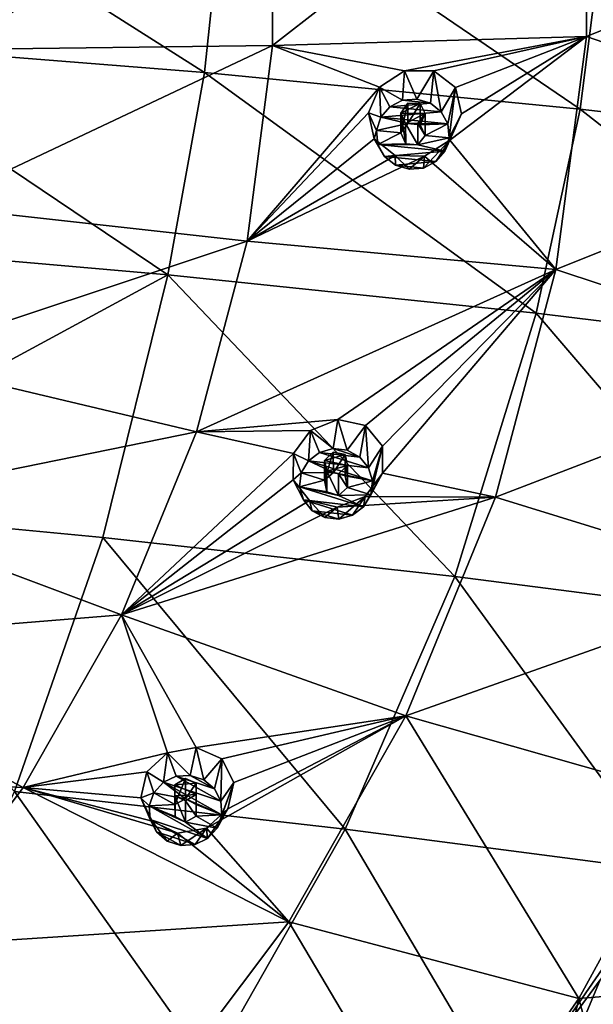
# Model space of a CAD drawing. Header units: millimetres. Extents: x -198 to 325, y 0 to 239.
# Tile 196 of 256: x -122 to -110, y 166 to 186. Entities that reach past the tile are written whole.
import ezdxf

# ---------------------------------------------------------------- set-up
doc = ezdxf.new("R2010")
doc.units = ezdxf.units.MM
doc.header["$LTSCALE"] = 65.185185
for name, color, linetype in [('2102', 7, 'CONTINUOUS'), ('2103', 7, 'CONTINUOUS'), ('2110', 7, 'CONTINUOUS'), ('2127', 7, 'CONTINUOUS'), ('2174', 7, 'CONTINUOUS'), ('2223', 7, 'CONTINUOUS'), ('2224', 7, 'CONTINUOUS'), ('2225', 7, 'CONTINUOUS'), ('2226', 7, 'CONTINUOUS'), ('2227', 7, 'CONTINUOUS'), ('2228', 7, 'CONTINUOUS'), ('2229', 7, 'CONTINUOUS'), ('2230', 7, 'CONTINUOUS'), ('2231', 7, 'CONTINUOUS'), ('2232', 7, 'CONTINUOUS'), ('2233', 7, 'CONTINUOUS'), ('2234', 7, 'CONTINUOUS'), ('2235', 7, 'CONTINUOUS'), ('2236', 7, 'CONTINUOUS'), ('2237', 7, 'CONTINUOUS')]:
    doc.layers.add(name, color=color, linetype=linetype)

msp = doc.modelspace()

# ---------------------------------------------------------------- linework, layer by layer
at = {"layer": '2102', "linetype": 'CONTINUOUS'}
for points in [[(-118.201, 185.237, 1.025), (-126.035, 185.863, -0.708), (-125.695, 189.997, 0.19), (-118.201, 185.237, 1.025)], [(-117.756, 189.432, 1.985), (-118.201, 185.237, 1.025), (-125.695, 189.997, 0.19), (-117.756, 189.432, 1.985)], [(-110.499, 184.489, 3.225), (-118.201, 185.237, 1.025), (-117.756, 189.432, 1.985), (-110.499, 184.489, 3.225)], [(-109.956, 188.738, 4.269), (-110.499, 184.489, 3.225), (-117.756, 189.432, 1.985), (-109.956, 188.738, 4.269)], [(-102.959, 183.62, 5.881), (-110.499, 184.489, 3.225), (-109.956, 188.738, 4.269), (-102.959, 183.62, 5.881)], [(-126.615, 181.764, -1.537), (-126.035, 185.863, -0.708), (-118.949, 181.094, 0.115), (-126.615, 181.764, -1.537)], [(-126.035, 185.863, -0.708), (-118.201, 185.237, 1.025), (-118.949, 181.094, 0.115), (-126.035, 185.863, -0.708)], [(-118.949, 181.094, 0.115), (-118.201, 185.237, 1.025), (-111.401, 180.307, 2.214), (-118.949, 181.094, 0.115)], [(-118.201, 185.237, 1.025), (-110.499, 184.489, 3.225), (-111.401, 180.307, 2.214), (-118.201, 185.237, 1.025)], [(-111.401, 180.307, 2.214), (-110.499, 184.489, 3.225), (-104.003, 179.406, 4.752), (-111.401, 180.307, 2.214)], [(-110.499, 184.489, 3.225), (-102.959, 183.62, 5.881), (-104.003, 179.406, 4.752), (-110.499, 184.489, 3.225)]]:
    msp.add_3dface(points, dxfattribs=at)
at = {"layer": '2103', "linetype": 'CONTINUOUS'}
for points in [[(-126.615, 181.764, -1.537), (-118.949, 181.094, 0.115), (-127.608, 176.411, -2.546), (-126.615, 181.764, -1.537)], [(-118.949, 181.094, 0.115), (-120.281, 175.714, -1.008), (-127.608, 176.411, -2.546), (-118.949, 181.094, 0.115)], [(-118.949, 181.094, 0.115), (-113.068, 174.911, 0.944), (-120.281, 175.714, -1.008), (-118.949, 181.094, 0.115)], [(-118.949, 181.094, 0.115), (-111.401, 180.307, 2.214), (-113.068, 174.911, 0.944), (-118.949, 181.094, 0.115)], [(-111.401, 180.307, 2.214), (-105.998, 174.002, 3.302), (-113.068, 174.911, 0.944), (-111.401, 180.307, 2.214)], [(-111.401, 180.307, 2.214), (-104.003, 179.406, 4.752), (-105.998, 174.002, 3.302), (-111.401, 180.307, 2.214)], [(-120.281, 175.714, -1.008), (-122.092, 170.511, -2.082), (-127.608, 176.411, -2.546), (-120.281, 175.714, -1.008)], [(-115.315, 169.736, -0.269), (-122.092, 170.511, -2.082), (-120.281, 175.714, -1.008), (-115.315, 169.736, -0.269)], [(-113.068, 174.911, 0.944), (-115.315, 169.736, -0.269), (-120.281, 175.714, -1.008), (-113.068, 174.911, 0.944)], [(-108.669, 168.866, 1.92), (-115.315, 169.736, -0.269), (-113.068, 174.911, 0.944), (-108.669, 168.866, 1.92)], [(-105.998, 174.002, 3.302), (-108.669, 168.866, 1.92), (-113.068, 174.911, 0.944), (-105.998, 174.002, 3.302)], [(-118.089, 164.851, -1.402), (-124.325, 165.538, -3.083), (-122.092, 170.511, -2.082), (-118.089, 164.851, -1.402)], [(-115.315, 169.736, -0.269), (-118.089, 164.851, -1.402), (-122.092, 170.511, -2.082), (-115.315, 169.736, -0.269)], [(-111.972, 164.077, 0.626), (-118.089, 164.851, -1.402), (-115.315, 169.736, -0.269), (-111.972, 164.077, 0.626)], [(-108.669, 168.866, 1.92), (-111.972, 164.077, 0.626), (-115.315, 169.736, -0.269), (-108.669, 168.866, 1.92)], [(-110.087, 166.652, 1.322), (-111.972, 164.077, 0.626), (-108.669, 168.866, 1.92), (-110.087, 166.652, 1.322)]]:
    msp.add_3dface(points, dxfattribs=at)
at = {"layer": '2110', "linetype": 'CONTINUOUS'}
for points in [[(-110.522, 166.266, 13.92), (-108.695, 166.419, 13.96), (-108.257, 170.407, 15.029), (-110.522, 166.266, 13.92)], [(-113.23, 162.374, 12.877), (-111.434, 162.289, 12.854), (-110.522, 166.266, 13.92), (-113.23, 162.374, 12.877)], [(-111.434, 162.289, 12.854), (-110.007, 164.318, 13.397), (-110.522, 166.266, 13.92), (-111.434, 162.289, 12.854)], [(-110.007, 164.318, 13.397), (-108.695, 166.419, 13.96), (-110.522, 166.266, 13.92), (-110.007, 164.318, 13.397)]]:
    msp.add_3dface(points, dxfattribs=at)
at = {"layer": '2127', "linetype": 'CONTINUOUS'}
for points in [[(-110.087, 166.652, 1.322), (-108.6, 168.039, 2.089), (-110.918, 164.647, 1.182), (-110.087, 166.652, 1.322)], [(-108.6, 168.039, 2.089), (-109.595, 166.1, 2.119), (-110.918, 164.647, 1.182), (-108.6, 168.039, 2.089)], [(-111.972, 164.077, 0.626), (-110.087, 166.652, 1.322), (-110.918, 164.647, 1.182), (-111.972, 164.077, 0.626)]]:
    msp.add_3dface(points, dxfattribs=at)
at = {"layer": '2174', "color": 7, "linetype": 'CONTINUOUS', "true_color": 0xe0e6ed}
for points in [[(-110.368, 185.981, 21.935), (-110.368, 190.798, 23.225), (-116.802, 185.79, 24.212), (-110.368, 185.981, 21.935)], [(-116.802, 185.79, 24.212), (-110.368, 190.798, 23.225), (-116.802, 189.825, 25.294), (-116.802, 185.79, 24.212)], [(-104.004, 188.555, 19.892), (-110.368, 190.798, 23.225), (-110.368, 185.981, 21.935), (-104.004, 188.555, 19.892)], [(-123.362, 188.948, 26.972), (-123.362, 185.71, 26.104), (-116.802, 189.825, 25.294), (-123.362, 188.948, 26.972)], [(-123.362, 185.71, 26.104), (-116.802, 185.79, 24.212), (-116.802, 189.825, 25.294), (-123.362, 185.71, 26.104)], [(-104.315, 183.883, 18.64), (-104.004, 188.555, 19.892), (-110.368, 185.981, 21.935), (-104.315, 183.883, 18.64)], [(-114.102, 185.276, 23.139), (-110.368, 185.981, 21.935), (-116.802, 185.79, 24.212), (-114.102, 185.276, 23.139)], [(-114.102, 185.276, 23.139), (-113.5, 185.277, 22.921), (-110.368, 185.981, 21.935), (-114.102, 185.276, 23.139)], [(-113.5, 185.277, 22.921), (-113.054, 184.933, 22.655), (-110.368, 185.981, 21.935), (-113.5, 185.277, 22.921)], [(-112.932, 184.393, 22.444), (-113.17, 183.857, 22.366), (-110.368, 185.981, 21.935), (-112.932, 184.393, 22.444)], [(-110.368, 185.981, 21.935), (-113.17, 183.857, 22.366), (-110.993, 181.202, 20.654), (-110.368, 185.981, 21.935)], [(-113.054, 184.933, 22.655), (-112.932, 184.393, 22.444), (-110.368, 185.981, 21.935), (-113.054, 184.933, 22.655)], [(-104.315, 183.883, 18.64), (-110.368, 185.981, 21.935), (-110.993, 181.202, 20.654), (-104.315, 183.883, 18.64)], [(-123.362, 185.71, 26.104), (-123.782, 182.498, 25.244), (-116.802, 185.79, 24.212), (-123.362, 185.71, 26.104)], [(-123.782, 182.498, 25.244), (-117.325, 181.787, 23.14), (-116.802, 185.79, 24.212), (-123.782, 182.498, 25.244)], [(-117.325, 181.787, 23.14), (-114.608, 184.941, 23.217), (-116.802, 185.79, 24.212), (-117.325, 181.787, 23.14)], [(-114.608, 184.941, 23.217), (-114.102, 185.276, 23.139), (-116.802, 185.79, 24.212), (-114.608, 184.941, 23.217)], [(-114.838, 184.414, 23.138), (-114.608, 184.941, 23.217), (-117.325, 181.787, 23.14), (-114.838, 184.414, 23.138)], [(-114.031, 184.611, 22.912), (-114.175, 184.406, 22.901), (-113.778, 184.608, 22.821), (-114.031, 184.611, 22.912)], [(-114.175, 184.406, 22.901), (-113.678, 184.4, 22.72), (-113.778, 184.608, 22.821), (-114.175, 184.406, 22.901)], [(-114.722, 183.883, 22.933), (-114.838, 184.414, 23.138), (-117.325, 181.787, 23.14), (-114.722, 183.883, 22.933)], [(-114.076, 184.198, 22.802), (-113.678, 184.4, 22.72), (-114.175, 184.406, 22.901), (-114.076, 184.198, 22.802)], [(-113.823, 184.194, 22.71), (-113.678, 184.4, 22.72), (-114.076, 184.198, 22.802), (-113.823, 184.194, 22.71)], [(-114.291, 183.538, 22.673), (-114.722, 183.883, 22.933), (-117.325, 181.787, 23.14), (-114.291, 183.538, 22.673)], [(-113.17, 183.857, 22.366), (-113.689, 183.524, 22.451), (-110.993, 181.202, 20.654), (-113.17, 183.857, 22.366)], [(-105.135, 179.265, 17.402), (-104.315, 183.883, 18.64), (-110.993, 181.202, 20.654), (-105.135, 179.265, 17.402)], [(-113.689, 183.524, 22.451), (-114.291, 183.538, 22.673), (-117.325, 181.787, 23.14), (-113.689, 183.524, 22.451)], [(-110.993, 181.202, 20.654), (-113.689, 183.524, 22.451), (-117.325, 181.787, 23.14), (-110.993, 181.202, 20.654)], [(-123.782, 182.498, 25.244), (-124.615, 179.362, 24.403), (-117.325, 181.787, 23.14), (-123.782, 182.498, 25.244)], [(-124.615, 179.362, 24.403), (-118.364, 177.879, 22.093), (-117.325, 181.787, 23.14), (-124.615, 179.362, 24.403)], [(-118.364, 177.879, 22.093), (-110.993, 181.202, 20.654), (-117.325, 181.787, 23.14), (-118.364, 177.879, 22.093)], [(-115.468, 178.128, 21.219), (-110.993, 181.202, 20.654), (-118.364, 177.879, 22.093), (-115.468, 178.128, 21.219)], [(-115.468, 178.128, 21.219), (-114.899, 178.005, 20.97), (-110.993, 181.202, 20.654), (-115.468, 178.128, 21.219)], [(-114.899, 178.005, 20.97), (-114.551, 177.582, 20.685), (-110.993, 181.202, 20.654), (-114.899, 178.005, 20.97)], [(-114.551, 177.582, 20.685), (-114.552, 177.031, 20.472), (-110.993, 181.202, 20.654), (-114.551, 177.582, 20.685)], [(-110.993, 181.202, 20.654), (-114.552, 177.031, 20.472), (-112.233, 176.537, 19.404), (-110.993, 181.202, 20.654)], [(-105.135, 179.265, 17.402), (-110.993, 181.202, 20.654), (-112.233, 176.537, 19.404), (-105.135, 179.265, 17.402)], [(-124.615, 179.362, 24.403), (-125.849, 176.352, 23.597), (-118.364, 177.879, 22.093), (-124.615, 179.362, 24.403)], [(-106.455, 174.753, 16.194), (-105.135, 179.265, 17.402), (-112.233, 176.537, 19.404), (-106.455, 174.753, 16.194)], [(-116.029, 177.908, 21.33), (-115.468, 178.128, 21.219), (-118.364, 177.879, 22.093), (-116.029, 177.908, 21.33)], [(-125.849, 176.352, 23.597), (-119.902, 174.127, 21.087), (-118.364, 177.879, 22.093), (-125.849, 176.352, 23.597)], [(-119.902, 174.127, 21.087), (-116.375, 177.431, 21.267), (-118.364, 177.879, 22.093), (-119.902, 174.127, 21.087)], [(-116.375, 177.431, 21.267), (-116.029, 177.908, 21.33), (-118.364, 177.879, 22.093), (-116.375, 177.431, 21.267)], [(-116.38, 176.891, 21.061), (-116.375, 177.431, 21.267), (-119.902, 174.127, 21.087), (-116.38, 176.891, 21.061)], [(-115.56, 177.462, 20.998), (-115.741, 177.29, 20.995), (-115.317, 177.411, 20.892), (-115.56, 177.462, 20.998)], [(-115.741, 177.29, 20.995), (-115.265, 177.186, 20.787), (-115.317, 177.411, 20.892), (-115.741, 177.29, 20.995)], [(-115.692, 177.069, 20.892), (-115.265, 177.186, 20.787), (-115.741, 177.29, 20.995), (-115.692, 177.069, 20.892)], [(-115.45, 177.014, 20.786), (-115.265, 177.186, 20.787), (-115.692, 177.069, 20.892), (-115.45, 177.014, 20.786)], [(-114.552, 177.031, 20.472), (-114.903, 176.549, 20.41), (-112.233, 176.537, 19.404), (-114.552, 177.031, 20.472)], [(-116.047, 176.468, 20.781), (-116.38, 176.891, 21.061), (-119.902, 174.127, 21.087), (-116.047, 176.468, 20.781)], [(-112.233, 176.537, 19.404), (-115.477, 176.331, 20.527), (-119.902, 174.127, 21.087), (-112.233, 176.537, 19.404)], [(-114.069, 172.058, 18.204), (-112.233, 176.537, 19.404), (-119.902, 174.127, 21.087), (-114.069, 172.058, 18.204)], [(-114.903, 176.549, 20.41), (-115.477, 176.331, 20.527), (-112.233, 176.537, 19.404), (-114.903, 176.549, 20.41)], [(-106.455, 174.753, 16.194), (-112.233, 176.537, 19.404), (-114.069, 172.058, 18.204), (-106.455, 174.753, 16.194)], [(-125.849, 176.352, 23.597), (-127.464, 173.515, 22.837), (-119.902, 174.127, 21.087), (-125.849, 176.352, 23.597)], [(-115.477, 176.331, 20.527), (-116.047, 176.468, 20.781), (-119.902, 174.127, 21.087), (-115.477, 176.331, 20.527)], [(-108.257, 170.407, 15.029), (-106.455, 174.753, 16.194), (-114.069, 172.058, 18.204), (-108.257, 170.407, 15.029)], [(-127.464, 173.515, 22.837), (-121.914, 170.591, 20.14), (-119.902, 174.127, 21.087), (-127.464, 173.515, 22.837)], [(-121.914, 170.591, 20.14), (-118.956, 171.3, 19.562), (-119.902, 174.127, 21.087), (-121.914, 170.591, 20.14)], [(-118.956, 171.3, 19.562), (-118.37, 171.412, 19.424), (-119.902, 174.127, 21.087), (-118.956, 171.3, 19.562)], [(-118.37, 171.412, 19.424), (-114.069, 172.058, 18.204), (-119.902, 174.127, 21.087), (-118.37, 171.412, 19.424)], [(-127.464, 173.515, 22.837), (-129.434, 170.896, 22.135), (-121.914, 170.591, 20.14), (-127.464, 173.515, 22.837)], [(-118.37, 171.412, 19.424), (-117.843, 171.18, 19.144), (-114.069, 172.058, 18.204), (-118.37, 171.412, 19.424)], [(-117.721, 170.155, 18.629), (-118.158, 169.758, 18.588), (-114.069, 172.058, 18.204), (-117.721, 170.155, 18.629)], [(-114.069, 172.058, 18.204), (-118.158, 169.758, 18.588), (-116.471, 167.837, 17.073), (-114.069, 172.058, 18.204)], [(-117.843, 171.18, 19.144), (-117.598, 170.695, 18.84), (-114.069, 172.058, 18.204), (-117.843, 171.18, 19.144)], [(-117.598, 170.695, 18.84), (-117.721, 170.155, 18.629), (-114.069, 172.058, 18.204), (-117.598, 170.695, 18.84)], [(-110.522, 166.266, 13.92), (-114.069, 172.058, 18.204), (-116.471, 167.837, 17.073), (-110.522, 166.266, 13.92)], [(-110.522, 166.266, 13.92), (-108.257, 170.407, 15.029), (-114.069, 172.058, 18.204), (-110.522, 166.266, 13.92)], [(-119.381, 170.909, 19.52), (-118.956, 171.3, 19.562), (-121.914, 170.591, 20.14), (-119.381, 170.909, 19.52)], [(-129.434, 170.896, 22.135), (-124.37, 167.327, 19.265), (-121.914, 170.591, 20.14), (-129.434, 170.896, 22.135)], [(-119.506, 170.379, 19.315), (-119.381, 170.909, 19.52), (-121.914, 170.591, 20.14), (-119.506, 170.379, 19.315)], [(-118.59, 170.777, 19.206), (-118.804, 170.645, 19.214), (-118.37, 170.677, 19.088), (-118.59, 170.777, 19.206)], [(-124.37, 167.327, 19.265), (-116.471, 167.837, 17.073), (-121.914, 170.591, 20.14), (-124.37, 167.327, 19.265)], [(-119.275, 169.898, 19.018), (-119.506, 170.379, 19.315), (-121.914, 170.591, 20.14), (-119.275, 169.898, 19.018)], [(-118.753, 169.654, 18.734), (-119.275, 169.898, 19.018), (-121.914, 170.591, 20.14), (-118.753, 169.654, 18.734)], [(-116.471, 167.837, 17.073), (-118.753, 169.654, 18.734), (-121.914, 170.591, 20.14), (-116.471, 167.837, 17.073)], [(-118.805, 170.417, 19.109), (-118.371, 170.449, 18.982), (-118.804, 170.645, 19.214), (-118.805, 170.417, 19.109)], [(-118.804, 170.645, 19.214), (-118.371, 170.449, 18.982), (-118.37, 170.677, 19.088), (-118.804, 170.645, 19.214)], [(-118.585, 170.317, 18.991), (-118.371, 170.449, 18.982), (-118.805, 170.417, 19.109), (-118.585, 170.317, 18.991)], [(-118.158, 169.758, 18.588), (-118.753, 169.654, 18.734), (-116.471, 167.837, 17.073), (-118.158, 169.758, 18.588)], [(-119.403, 163.94, 16.029), (-116.471, 167.837, 17.073), (-124.37, 167.327, 19.265), (-119.403, 163.94, 16.029)], [(-113.23, 162.374, 12.877), (-116.471, 167.837, 17.073), (-119.403, 163.94, 16.029), (-113.23, 162.374, 12.877)], [(-113.23, 162.374, 12.877), (-110.522, 166.266, 13.92), (-116.471, 167.837, 17.073), (-113.23, 162.374, 12.877)], [(-122.641, 165.423, 17.819), (-119.403, 163.94, 16.029), (-124.37, 167.327, 19.265), (-122.641, 165.423, 17.819)]]:
    msp.add_3dface(points, dxfattribs=at)
at = {"layer": '2223', "linetype": 'CONTINUOUS'}
for points in [[(-114.838, 184.414, 23.138), (-114.722, 183.883, 22.933), (-114.672, 184.052, 24.423), (-114.838, 184.414, 23.138)], [(-113.17, 183.857, 22.366), (-112.932, 184.393, 22.444), (-113.27, 183.627, 24.31), (-113.17, 183.857, 22.366)], [(-113.27, 183.627, 24.31), (-112.932, 184.393, 22.444), (-113.18, 183.9, 24.383), (-113.27, 183.627, 24.31)], [(-114.672, 184.052, 24.423), (-114.722, 183.883, 22.933), (-114.644, 183.767, 24.347), (-114.672, 184.052, 24.423)], [(-114.722, 183.883, 22.933), (-114.291, 183.538, 22.673), (-114.508, 183.521, 24.281), (-114.722, 183.883, 22.933)], [(-114.644, 183.767, 24.347), (-114.722, 183.883, 22.933), (-114.508, 183.521, 24.281), (-114.644, 183.767, 24.347)], [(-113.689, 183.524, 22.451), (-113.17, 183.857, 22.366), (-113.712, 183.283, 24.217), (-113.689, 183.524, 22.451)], [(-113.712, 183.283, 24.217), (-113.17, 183.857, 22.366), (-113.455, 183.414, 24.253), (-113.712, 183.283, 24.217)], [(-113.455, 183.414, 24.253), (-113.17, 183.857, 22.366), (-113.27, 183.627, 24.31), (-113.455, 183.414, 24.253)], [(-114.508, 183.521, 24.281), (-114.291, 183.538, 22.673), (-114.285, 183.341, 24.233), (-114.508, 183.521, 24.281)], [(-114.291, 183.538, 22.673), (-113.689, 183.524, 22.451), (-114.005, 183.256, 24.21), (-114.291, 183.538, 22.673)], [(-114.285, 183.341, 24.233), (-114.291, 183.538, 22.673), (-114.005, 183.256, 24.21), (-114.285, 183.341, 24.233)], [(-114.005, 183.256, 24.21), (-113.689, 183.524, 22.451), (-113.712, 183.283, 24.217), (-114.005, 183.256, 24.21)]]:
    msp.add_3dface(points, dxfattribs=at)
at = {"layer": '2224', "linetype": 'CONTINUOUS'}
for points in [[(-114.141, 184.67, 24.589), (-114.398, 184.538, 24.554), (-113.567, 184.611, 24.573), (-114.141, 184.67, 24.589)], [(-113.567, 184.611, 24.573), (-114.398, 184.538, 24.554), (-113.345, 184.431, 24.525), (-113.567, 184.611, 24.573)], [(-113.848, 184.697, 24.596), (-114.141, 184.67, 24.589), (-113.567, 184.611, 24.573), (-113.848, 184.697, 24.596)], [(-114.398, 184.538, 24.554), (-114.583, 184.325, 24.497), (-113.345, 184.431, 24.525), (-114.398, 184.538, 24.554)], [(-113.345, 184.431, 24.525), (-114.583, 184.325, 24.497), (-113.209, 184.186, 24.459), (-113.345, 184.431, 24.525)], [(-114.672, 184.052, 24.423), (-114.027, 184.196, 24.462), (-114.583, 184.325, 24.497), (-114.672, 184.052, 24.423)], [(-114.027, 184.196, 24.462), (-114.672, 184.052, 24.423), (-114.175, 184.001, 24.41), (-114.027, 184.196, 24.462)], [(-114.583, 184.325, 24.497), (-114.027, 184.196, 24.462), (-113.209, 184.186, 24.459), (-114.583, 184.325, 24.497)], [(-114.027, 184.196, 24.462), (-113.78, 184.171, 24.456), (-113.209, 184.186, 24.459), (-114.027, 184.196, 24.462)], [(-114.672, 184.052, 24.423), (-114.644, 183.767, 24.347), (-114.175, 184.001, 24.41), (-114.672, 184.052, 24.423)], [(-114.175, 184.001, 24.41), (-114.644, 183.767, 24.347), (-114.072, 183.781, 24.351), (-114.175, 184.001, 24.41)], [(-113.78, 184.171, 24.456), (-113.678, 183.951, 24.396), (-113.209, 184.186, 24.459), (-113.78, 184.171, 24.456)], [(-113.678, 183.951, 24.396), (-113.18, 183.9, 24.383), (-113.209, 184.186, 24.459), (-113.678, 183.951, 24.396)], [(-113.18, 183.9, 24.383), (-113.678, 183.951, 24.396), (-113.826, 183.756, 24.344), (-113.18, 183.9, 24.383)], [(-113.27, 183.627, 24.31), (-113.18, 183.9, 24.383), (-113.826, 183.756, 24.344), (-113.27, 183.627, 24.31)], [(-114.072, 183.781, 24.351), (-114.644, 183.767, 24.347), (-113.826, 183.756, 24.344), (-114.072, 183.781, 24.351)], [(-114.644, 183.767, 24.347), (-114.508, 183.521, 24.281), (-113.27, 183.627, 24.31), (-114.644, 183.767, 24.347)], [(-114.644, 183.767, 24.347), (-113.27, 183.627, 24.31), (-113.826, 183.756, 24.344), (-114.644, 183.767, 24.347)], [(-114.508, 183.521, 24.281), (-113.455, 183.414, 24.253), (-113.27, 183.627, 24.31), (-114.508, 183.521, 24.281)], [(-114.508, 183.521, 24.281), (-114.285, 183.341, 24.233), (-113.455, 183.414, 24.253), (-114.508, 183.521, 24.281)], [(-114.285, 183.341, 24.233), (-113.712, 183.283, 24.217), (-113.455, 183.414, 24.253), (-114.285, 183.341, 24.233)], [(-114.285, 183.341, 24.233), (-114.005, 183.256, 24.21), (-113.712, 183.283, 24.217), (-114.285, 183.341, 24.233)]]:
    msp.add_3dface(points, dxfattribs=at)
at = {"layer": '2225', "linetype": 'CONTINUOUS'}
for points in [[(-114.076, 184.198, 22.802), (-114.175, 184.406, 22.901), (-114.072, 183.781, 24.351), (-114.076, 184.198, 22.802)], [(-114.175, 184.406, 22.901), (-114.175, 184.001, 24.41), (-114.072, 183.781, 24.351), (-114.175, 184.406, 22.901)], [(-113.678, 184.4, 22.72), (-113.823, 184.194, 22.71), (-113.678, 183.951, 24.396), (-113.678, 184.4, 22.72)], [(-113.823, 184.194, 22.71), (-114.076, 184.198, 22.802), (-113.826, 183.756, 24.344), (-113.823, 184.194, 22.71)], [(-114.076, 184.198, 22.802), (-114.072, 183.781, 24.351), (-113.826, 183.756, 24.344), (-114.076, 184.198, 22.802)], [(-113.678, 183.951, 24.396), (-113.823, 184.194, 22.71), (-113.826, 183.756, 24.344), (-113.678, 183.951, 24.396)]]:
    msp.add_3dface(points, dxfattribs=at)
at = {"layer": '2226', "linetype": 'CONTINUOUS'}
for points in [[(-114.102, 185.276, 23.139), (-114.608, 184.941, 23.217), (-114.141, 184.67, 24.589), (-114.102, 185.276, 23.139)], [(-114.102, 185.276, 23.139), (-114.141, 184.67, 24.589), (-113.848, 184.697, 24.596), (-114.102, 185.276, 23.139)], [(-113.5, 185.277, 22.921), (-114.102, 185.276, 23.139), (-113.848, 184.697, 24.596), (-113.5, 185.277, 22.921)], [(-113.5, 185.277, 22.921), (-113.848, 184.697, 24.596), (-113.567, 184.611, 24.573), (-113.5, 185.277, 22.921)], [(-113.5, 185.277, 22.921), (-113.567, 184.611, 24.573), (-113.345, 184.431, 24.525), (-113.5, 185.277, 22.921)], [(-113.054, 184.933, 22.655), (-113.5, 185.277, 22.921), (-113.345, 184.431, 24.525), (-113.054, 184.933, 22.655)], [(-114.608, 184.941, 23.217), (-114.838, 184.414, 23.138), (-114.583, 184.325, 24.497), (-114.608, 184.941, 23.217)], [(-114.608, 184.941, 23.217), (-114.583, 184.325, 24.497), (-114.398, 184.538, 24.554), (-114.608, 184.941, 23.217)], [(-114.608, 184.941, 23.217), (-114.398, 184.538, 24.554), (-114.141, 184.67, 24.589), (-114.608, 184.941, 23.217)], [(-113.054, 184.933, 22.655), (-113.345, 184.431, 24.525), (-113.209, 184.186, 24.459), (-113.054, 184.933, 22.655)], [(-113.18, 183.9, 24.383), (-113.054, 184.933, 22.655), (-113.209, 184.186, 24.459), (-113.18, 183.9, 24.383)], [(-112.932, 184.393, 22.444), (-113.054, 184.933, 22.655), (-113.18, 183.9, 24.383), (-112.932, 184.393, 22.444)], [(-114.838, 184.414, 23.138), (-114.672, 184.052, 24.423), (-114.583, 184.325, 24.497), (-114.838, 184.414, 23.138)]]:
    msp.add_3dface(points, dxfattribs=at)
at = {"layer": '2227', "linetype": 'CONTINUOUS'}
for points in [[(-114.175, 184.406, 22.901), (-114.031, 184.611, 22.912), (-114.175, 184.001, 24.41), (-114.175, 184.406, 22.901)], [(-114.031, 184.611, 22.912), (-114.027, 184.196, 24.462), (-114.175, 184.001, 24.41), (-114.031, 184.611, 22.912)], [(-114.031, 184.611, 22.912), (-113.778, 184.608, 22.821), (-114.027, 184.196, 24.462), (-114.031, 184.611, 22.912)], [(-113.778, 184.608, 22.821), (-113.78, 184.171, 24.456), (-114.027, 184.196, 24.462), (-113.778, 184.608, 22.821)], [(-113.778, 184.608, 22.821), (-113.678, 184.4, 22.72), (-113.78, 184.171, 24.456), (-113.778, 184.608, 22.821)], [(-113.678, 184.4, 22.72), (-113.678, 183.951, 24.396), (-113.78, 184.171, 24.456), (-113.678, 184.4, 22.72)]]:
    msp.add_3dface(points, dxfattribs=at)
at = {"layer": '2228', "linetype": 'CONTINUOUS'}
for points in [[(-116.375, 177.431, 21.267), (-116.38, 176.891, 21.061), (-116.216, 177.035, 22.543), (-116.375, 177.431, 21.267)], [(-116.216, 177.035, 22.543), (-116.38, 176.891, 21.061), (-116.25, 176.751, 22.467), (-116.216, 177.035, 22.543)], [(-114.903, 176.549, 20.41), (-114.552, 177.031, 20.472), (-114.936, 176.338, 22.357), (-114.903, 176.549, 20.41)], [(-114.936, 176.338, 22.357), (-114.552, 177.031, 20.472), (-114.79, 176.588, 22.423), (-114.936, 176.338, 22.357)], [(-116.38, 176.891, 21.061), (-116.047, 176.468, 20.781), (-116.17, 176.483, 22.395), (-116.38, 176.891, 21.061)], [(-116.25, 176.751, 22.467), (-116.38, 176.891, 21.061), (-116.17, 176.483, 22.395), (-116.25, 176.751, 22.467)], [(-115.477, 176.331, 20.527), (-114.903, 176.549, 20.41), (-115.442, 176.09, 22.29), (-115.477, 176.331, 20.527)], [(-115.442, 176.09, 22.29), (-114.903, 176.549, 20.41), (-115.163, 176.167, 22.311), (-115.442, 176.09, 22.29)], [(-115.163, 176.167, 22.311), (-114.903, 176.549, 20.41), (-114.936, 176.338, 22.357), (-115.163, 176.167, 22.311)], [(-116.17, 176.483, 22.395), (-116.047, 176.468, 20.781), (-115.991, 176.262, 22.336), (-116.17, 176.483, 22.395)], [(-116.047, 176.468, 20.781), (-115.477, 176.331, 20.527), (-115.735, 176.123, 22.299), (-116.047, 176.468, 20.781)], [(-115.991, 176.262, 22.336), (-116.047, 176.468, 20.781), (-115.735, 176.123, 22.299), (-115.991, 176.262, 22.336)], [(-115.735, 176.123, 22.299), (-115.477, 176.331, 20.527), (-115.442, 176.09, 22.29), (-115.735, 176.123, 22.299)]]:
    msp.add_3dface(points, dxfattribs=at)
at = {"layer": '2229', "linetype": 'CONTINUOUS'}
for points in [[(-115.843, 177.456, 22.656), (-116.07, 177.285, 22.61), (-114.836, 177.14, 22.571), (-115.843, 177.456, 22.656)], [(-115.563, 177.533, 22.677), (-115.843, 177.456, 22.656), (-115.015, 177.361, 22.631), (-115.563, 177.533, 22.677)], [(-115.015, 177.361, 22.631), (-115.843, 177.456, 22.656), (-114.836, 177.14, 22.571), (-115.015, 177.361, 22.631)], [(-115.271, 177.501, 22.668), (-115.563, 177.533, 22.677), (-115.015, 177.361, 22.631), (-115.271, 177.501, 22.668)], [(-116.216, 177.035, 22.543), (-115.554, 177.047, 22.547), (-116.07, 177.285, 22.61), (-116.216, 177.035, 22.543)], [(-116.07, 177.285, 22.61), (-115.554, 177.047, 22.547), (-114.756, 176.872, 22.5), (-116.07, 177.285, 22.61)], [(-114.836, 177.14, 22.571), (-116.07, 177.285, 22.61), (-114.756, 176.872, 22.5), (-114.836, 177.14, 22.571)], [(-116.216, 177.035, 22.543), (-116.25, 176.751, 22.467), (-115.741, 176.886, 22.503), (-116.216, 177.035, 22.543)], [(-115.554, 177.047, 22.547), (-116.216, 177.035, 22.543), (-115.741, 176.886, 22.503), (-115.554, 177.047, 22.547)], [(-115.554, 177.047, 22.547), (-115.318, 176.973, 22.527), (-114.756, 176.872, 22.5), (-115.554, 177.047, 22.547)], [(-115.318, 176.973, 22.527), (-115.265, 176.737, 22.463), (-114.756, 176.872, 22.5), (-115.318, 176.973, 22.527)], [(-115.741, 176.886, 22.503), (-116.25, 176.751, 22.467), (-115.688, 176.65, 22.44), (-115.741, 176.886, 22.503)], [(-116.25, 176.751, 22.467), (-116.17, 176.483, 22.395), (-114.936, 176.338, 22.357), (-116.25, 176.751, 22.467)], [(-116.25, 176.751, 22.467), (-114.936, 176.338, 22.357), (-115.452, 176.576, 22.42), (-116.25, 176.751, 22.467)], [(-115.688, 176.65, 22.44), (-116.25, 176.751, 22.467), (-115.452, 176.576, 22.42), (-115.688, 176.65, 22.44)], [(-114.79, 176.588, 22.423), (-115.265, 176.737, 22.463), (-115.452, 176.576, 22.42), (-114.79, 176.588, 22.423)], [(-115.265, 176.737, 22.463), (-114.79, 176.588, 22.423), (-114.756, 176.872, 22.5), (-115.265, 176.737, 22.463)], [(-114.936, 176.338, 22.357), (-114.79, 176.588, 22.423), (-115.452, 176.576, 22.42), (-114.936, 176.338, 22.357)], [(-116.17, 176.483, 22.395), (-115.991, 176.262, 22.336), (-115.163, 176.167, 22.311), (-116.17, 176.483, 22.395)], [(-116.17, 176.483, 22.395), (-115.163, 176.167, 22.311), (-114.936, 176.338, 22.357), (-116.17, 176.483, 22.395)], [(-115.991, 176.262, 22.336), (-115.735, 176.123, 22.299), (-115.442, 176.09, 22.29), (-115.991, 176.262, 22.336)], [(-115.991, 176.262, 22.336), (-115.442, 176.09, 22.29), (-115.163, 176.167, 22.311), (-115.991, 176.262, 22.336)]]:
    msp.add_3dface(points, dxfattribs=at)
at = {"layer": '2230', "linetype": 'CONTINUOUS'}
for points in [[(-115.692, 177.069, 20.892), (-115.741, 177.29, 20.995), (-115.688, 176.65, 22.44), (-115.692, 177.069, 20.892)], [(-115.741, 177.29, 20.995), (-115.741, 176.886, 22.503), (-115.688, 176.65, 22.44), (-115.741, 177.29, 20.995)], [(-115.265, 177.186, 20.787), (-115.45, 177.014, 20.786), (-115.265, 176.737, 22.463), (-115.265, 177.186, 20.787)], [(-115.45, 177.014, 20.786), (-115.692, 177.069, 20.892), (-115.452, 176.576, 22.42), (-115.45, 177.014, 20.786)], [(-115.692, 177.069, 20.892), (-115.688, 176.65, 22.44), (-115.452, 176.576, 22.42), (-115.692, 177.069, 20.892)], [(-115.265, 176.737, 22.463), (-115.45, 177.014, 20.786), (-115.452, 176.576, 22.42), (-115.265, 176.737, 22.463)]]:
    msp.add_3dface(points, dxfattribs=at)
at = {"layer": '2231', "linetype": 'CONTINUOUS'}
for points in [[(-115.468, 178.128, 21.219), (-116.029, 177.908, 21.33), (-115.563, 177.533, 22.677), (-115.468, 178.128, 21.219)], [(-115.468, 178.128, 21.219), (-115.563, 177.533, 22.677), (-115.271, 177.501, 22.668), (-115.468, 178.128, 21.219)], [(-114.899, 178.005, 20.97), (-115.468, 178.128, 21.219), (-115.271, 177.501, 22.668), (-114.899, 178.005, 20.97)], [(-114.899, 178.005, 20.97), (-115.271, 177.501, 22.668), (-115.015, 177.361, 22.631), (-114.899, 178.005, 20.97)], [(-114.899, 178.005, 20.97), (-115.015, 177.361, 22.631), (-114.836, 177.14, 22.571), (-114.899, 178.005, 20.97)], [(-114.551, 177.582, 20.685), (-114.899, 178.005, 20.97), (-114.836, 177.14, 22.571), (-114.551, 177.582, 20.685)], [(-116.029, 177.908, 21.33), (-116.375, 177.431, 21.267), (-116.07, 177.285, 22.61), (-116.029, 177.908, 21.33)], [(-116.029, 177.908, 21.33), (-116.07, 177.285, 22.61), (-115.843, 177.456, 22.656), (-116.029, 177.908, 21.33)], [(-116.029, 177.908, 21.33), (-115.843, 177.456, 22.656), (-115.563, 177.533, 22.677), (-116.029, 177.908, 21.33)], [(-114.551, 177.582, 20.685), (-114.836, 177.14, 22.571), (-114.756, 176.872, 22.5), (-114.551, 177.582, 20.685)], [(-114.552, 177.031, 20.472), (-114.551, 177.582, 20.685), (-114.79, 176.588, 22.423), (-114.552, 177.031, 20.472)], [(-114.79, 176.588, 22.423), (-114.551, 177.582, 20.685), (-114.756, 176.872, 22.5), (-114.79, 176.588, 22.423)], [(-116.375, 177.431, 21.267), (-116.216, 177.035, 22.543), (-116.07, 177.285, 22.61), (-116.375, 177.431, 21.267)]]:
    msp.add_3dface(points, dxfattribs=at)
at = {"layer": '2232', "linetype": 'CONTINUOUS'}
for points in [[(-115.741, 177.29, 20.995), (-115.56, 177.462, 20.998), (-115.741, 176.886, 22.503), (-115.741, 177.29, 20.995)], [(-115.56, 177.462, 20.998), (-115.554, 177.047, 22.547), (-115.741, 176.886, 22.503), (-115.56, 177.462, 20.998)], [(-115.56, 177.462, 20.998), (-115.317, 177.411, 20.892), (-115.554, 177.047, 22.547), (-115.56, 177.462, 20.998)], [(-115.317, 177.411, 20.892), (-115.318, 176.973, 22.527), (-115.554, 177.047, 22.547), (-115.317, 177.411, 20.892)], [(-115.317, 177.411, 20.892), (-115.265, 177.186, 20.787), (-115.318, 176.973, 22.527), (-115.317, 177.411, 20.892)], [(-115.265, 177.186, 20.787), (-115.265, 176.737, 22.463), (-115.318, 176.973, 22.527), (-115.265, 177.186, 20.787)]]:
    msp.add_3dface(points, dxfattribs=at)
at = {"layer": '2233', "linetype": 'CONTINUOUS'}
for points in [[(-119.381, 170.909, 19.52), (-119.506, 170.379, 19.315), (-119.237, 170.482, 20.788), (-119.381, 170.909, 19.52)], [(-119.237, 170.482, 20.788), (-119.506, 170.379, 19.315), (-119.331, 170.211, 20.715), (-119.237, 170.482, 20.788)], [(-119.506, 170.379, 19.315), (-119.275, 169.898, 19.018), (-119.31, 169.933, 20.64), (-119.506, 170.379, 19.315)], [(-119.331, 170.211, 20.715), (-119.506, 170.379, 19.315), (-119.31, 169.933, 20.64), (-119.331, 170.211, 20.715)], [(-118.158, 169.758, 18.588), (-117.721, 170.155, 18.629), (-118.134, 169.543, 20.536), (-118.158, 169.758, 18.588)], [(-118.134, 169.543, 20.536), (-117.721, 170.155, 18.629), (-117.938, 169.758, 20.593), (-118.134, 169.543, 20.536)], [(-119.31, 169.933, 20.64), (-119.275, 169.898, 19.018), (-119.183, 169.681, 20.573), (-119.31, 169.933, 20.64)], [(-119.275, 169.898, 19.018), (-118.753, 169.654, 18.734), (-118.962, 169.493, 20.522), (-119.275, 169.898, 19.018)], [(-119.183, 169.681, 20.573), (-119.275, 169.898, 19.018), (-118.962, 169.493, 20.522), (-119.183, 169.681, 20.573)], [(-118.753, 169.654, 18.734), (-118.158, 169.758, 18.588), (-118.683, 169.402, 20.498), (-118.753, 169.654, 18.734)], [(-118.683, 169.402, 20.498), (-118.158, 169.758, 18.588), (-118.393, 169.422, 20.503), (-118.683, 169.402, 20.498)], [(-118.393, 169.422, 20.503), (-118.158, 169.758, 18.588), (-118.134, 169.543, 20.536), (-118.393, 169.422, 20.503)], [(-118.962, 169.493, 20.522), (-118.753, 169.654, 18.734), (-118.683, 169.402, 20.498), (-118.962, 169.493, 20.522)]]:
    msp.add_3dface(points, dxfattribs=at)
at = {"layer": '2234', "linetype": 'CONTINUOUS'}
for points in [[(-119.237, 170.482, 20.788), (-118.586, 170.361, 20.755), (-119.04, 170.697, 20.845), (-119.237, 170.482, 20.788)], [(-118.781, 170.819, 20.878), (-119.04, 170.697, 20.845), (-117.864, 170.307, 20.741), (-118.781, 170.819, 20.878)], [(-119.04, 170.697, 20.845), (-118.586, 170.361, 20.755), (-117.844, 170.03, 20.666), (-119.04, 170.697, 20.845)], [(-117.864, 170.307, 20.741), (-119.04, 170.697, 20.845), (-117.844, 170.03, 20.666), (-117.864, 170.307, 20.741)], [(-118.491, 170.838, 20.883), (-118.781, 170.819, 20.878), (-117.992, 170.56, 20.808), (-118.491, 170.838, 20.883)], [(-117.992, 170.56, 20.808), (-118.781, 170.819, 20.878), (-117.864, 170.307, 20.741), (-117.992, 170.56, 20.808)], [(-118.212, 170.748, 20.859), (-118.491, 170.838, 20.883), (-117.992, 170.56, 20.808), (-118.212, 170.748, 20.859)], [(-119.237, 170.482, 20.788), (-119.331, 170.211, 20.715), (-118.804, 170.241, 20.723), (-119.237, 170.482, 20.788)], [(-118.586, 170.361, 20.755), (-119.237, 170.482, 20.788), (-118.804, 170.241, 20.723), (-118.586, 170.361, 20.755)], [(-118.586, 170.361, 20.755), (-118.372, 170.241, 20.723), (-117.844, 170.03, 20.666), (-118.586, 170.361, 20.755)], [(-118.804, 170.241, 20.723), (-119.331, 170.211, 20.715), (-118.803, 169.999, 20.658), (-118.804, 170.241, 20.723)], [(-119.331, 170.211, 20.715), (-119.31, 169.933, 20.64), (-118.134, 169.543, 20.536), (-119.331, 170.211, 20.715)], [(-119.331, 170.211, 20.715), (-118.134, 169.543, 20.536), (-118.588, 169.879, 20.626), (-119.331, 170.211, 20.715)], [(-118.803, 169.999, 20.658), (-119.331, 170.211, 20.715), (-118.588, 169.879, 20.626), (-118.803, 169.999, 20.658)], [(-118.372, 170.241, 20.723), (-118.371, 170, 20.658), (-117.844, 170.03, 20.666), (-118.372, 170.241, 20.723)], [(-119.31, 169.933, 20.64), (-119.183, 169.681, 20.573), (-118.393, 169.422, 20.503), (-119.31, 169.933, 20.64)], [(-119.31, 169.933, 20.64), (-118.393, 169.422, 20.503), (-118.134, 169.543, 20.536), (-119.31, 169.933, 20.64)], [(-117.938, 169.758, 20.593), (-118.371, 170, 20.658), (-118.588, 169.879, 20.626), (-117.938, 169.758, 20.593)], [(-118.134, 169.543, 20.536), (-117.938, 169.758, 20.593), (-118.588, 169.879, 20.626), (-118.134, 169.543, 20.536)], [(-118.371, 170, 20.658), (-117.938, 169.758, 20.593), (-117.844, 170.03, 20.666), (-118.371, 170, 20.658)], [(-119.183, 169.681, 20.573), (-118.962, 169.493, 20.522), (-118.683, 169.402, 20.498), (-119.183, 169.681, 20.573)], [(-119.183, 169.681, 20.573), (-118.683, 169.402, 20.498), (-118.393, 169.422, 20.503), (-119.183, 169.681, 20.573)]]:
    msp.add_3dface(points, dxfattribs=at)
at = {"layer": '2235', "linetype": 'CONTINUOUS'}
for points in [[(-118.805, 170.417, 19.109), (-118.804, 170.645, 19.214), (-118.803, 169.999, 20.658), (-118.805, 170.417, 19.109)], [(-118.804, 170.645, 19.214), (-118.804, 170.241, 20.723), (-118.803, 169.999, 20.658), (-118.804, 170.645, 19.214)], [(-118.585, 170.317, 18.991), (-118.805, 170.417, 19.109), (-118.588, 169.879, 20.626), (-118.585, 170.317, 18.991)], [(-118.805, 170.417, 19.109), (-118.803, 169.999, 20.658), (-118.588, 169.879, 20.626), (-118.805, 170.417, 19.109)], [(-118.371, 170, 20.658), (-118.585, 170.317, 18.991), (-118.588, 169.879, 20.626), (-118.371, 170, 20.658)], [(-118.371, 170.449, 18.982), (-118.585, 170.317, 18.991), (-118.371, 170, 20.658), (-118.371, 170.449, 18.982)]]:
    msp.add_3dface(points, dxfattribs=at)
at = {"layer": '2236', "linetype": 'CONTINUOUS'}
for points in [[(-118.956, 171.3, 19.562), (-119.381, 170.909, 19.52), (-119.04, 170.697, 20.845), (-118.956, 171.3, 19.562)], [(-118.956, 171.3, 19.562), (-119.04, 170.697, 20.845), (-118.781, 170.819, 20.878), (-118.956, 171.3, 19.562)], [(-118.37, 171.412, 19.424), (-118.956, 171.3, 19.562), (-118.491, 170.838, 20.883), (-118.37, 171.412, 19.424)], [(-118.956, 171.3, 19.562), (-118.781, 170.819, 20.878), (-118.491, 170.838, 20.883), (-118.956, 171.3, 19.562)], [(-118.37, 171.412, 19.424), (-118.491, 170.838, 20.883), (-118.212, 170.748, 20.859), (-118.37, 171.412, 19.424)], [(-117.843, 171.18, 19.144), (-118.37, 171.412, 19.424), (-118.212, 170.748, 20.859), (-117.843, 171.18, 19.144)], [(-117.843, 171.18, 19.144), (-118.212, 170.748, 20.859), (-117.992, 170.56, 20.808), (-117.843, 171.18, 19.144)], [(-117.843, 171.18, 19.144), (-117.992, 170.56, 20.808), (-117.864, 170.307, 20.741), (-117.843, 171.18, 19.144)], [(-117.598, 170.695, 18.84), (-117.843, 171.18, 19.144), (-117.864, 170.307, 20.741), (-117.598, 170.695, 18.84)], [(-119.381, 170.909, 19.52), (-119.237, 170.482, 20.788), (-119.04, 170.697, 20.845), (-119.381, 170.909, 19.52)], [(-117.721, 170.155, 18.629), (-117.598, 170.695, 18.84), (-117.938, 169.758, 20.593), (-117.721, 170.155, 18.629)], [(-117.938, 169.758, 20.593), (-117.598, 170.695, 18.84), (-117.844, 170.03, 20.666), (-117.938, 169.758, 20.593)], [(-117.598, 170.695, 18.84), (-117.864, 170.307, 20.741), (-117.844, 170.03, 20.666), (-117.598, 170.695, 18.84)]]:
    msp.add_3dface(points, dxfattribs=at)
at = {"layer": '2237', "linetype": 'CONTINUOUS'}
for points in [[(-118.804, 170.645, 19.214), (-118.59, 170.777, 19.206), (-118.804, 170.241, 20.723), (-118.804, 170.645, 19.214)], [(-118.59, 170.777, 19.206), (-118.586, 170.361, 20.755), (-118.804, 170.241, 20.723), (-118.59, 170.777, 19.206)], [(-118.59, 170.777, 19.206), (-118.37, 170.677, 19.088), (-118.586, 170.361, 20.755), (-118.59, 170.777, 19.206)], [(-118.37, 170.677, 19.088), (-118.372, 170.241, 20.723), (-118.586, 170.361, 20.755), (-118.37, 170.677, 19.088)], [(-118.37, 170.677, 19.088), (-118.371, 170.449, 18.982), (-118.372, 170.241, 20.723), (-118.37, 170.677, 19.088)], [(-118.371, 170.449, 18.982), (-118.371, 170, 20.658), (-118.372, 170.241, 20.723), (-118.371, 170.449, 18.982)]]:
    msp.add_3dface(points, dxfattribs=at)

doc.saveas('drawing.dxf')
